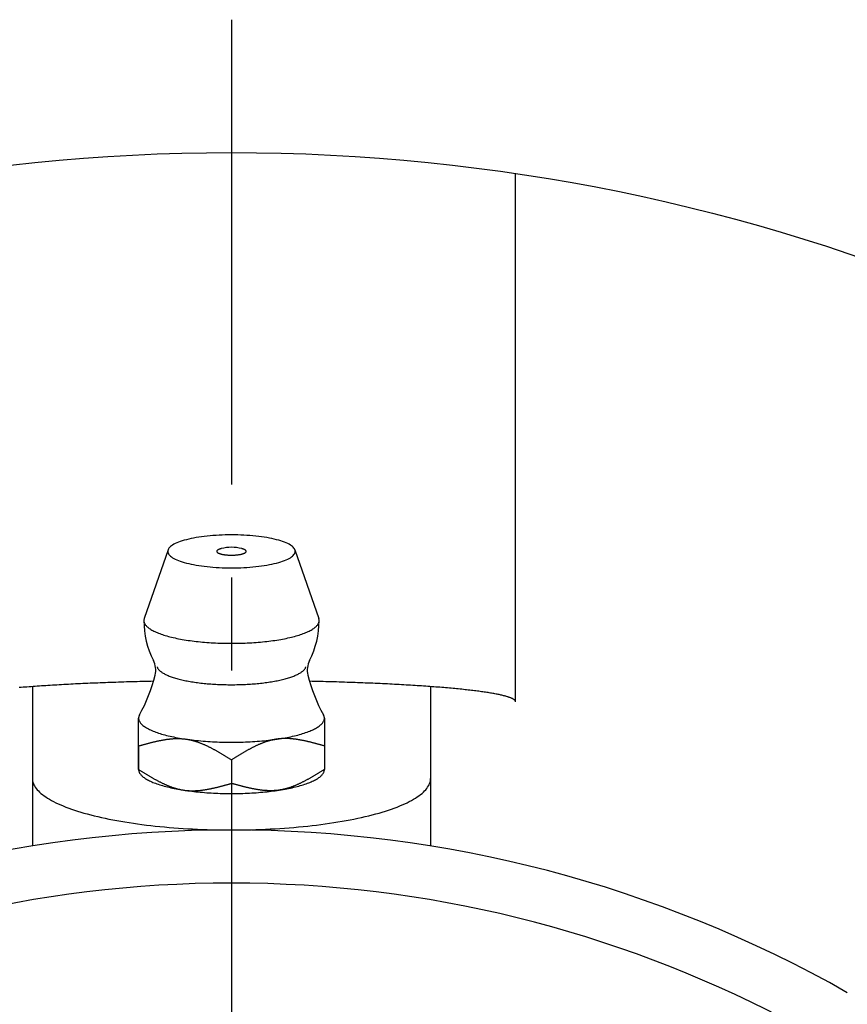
# Model space of a CAD drawing. Extents: x -78 to 174, y -78 to 174.
# Tile 4 of 7: x -8 to 23, y 40 to 77. Entities that reach past the tile are written whole.
import ezdxf

# ---------------------------------------------------------------- set-up
doc = ezdxf.new("R2010")
doc.units = 0
doc.header["$LTSCALE"] = 14
doc.linetypes.add('CENTER', pattern=[2, 1.25, -0.25, 0.25, -0.25])
doc.layers.get('0').update_dxf_attribs({"linetype": 'CONTINUOUS'})
doc.layers.add('CENTER', color=1, linetype='CENTER')

msp = doc.modelspace()

# ---------------------------------------------------------------- linework, layer by layer
for p, q in [((10.705, 51.823), (10.705, 71.705)), ((-2.39, 57.543), (-3.287, 54.956)), ((2.39, 57.543), (3.287, 54.956)), ((-7.5, 52.397), (-7.5, 46.398)), ((7.5, 52.397), (7.5, 46.398)), ((-3.5, 49.277), (-3.5, 51.21)), ((-3.5, 50.163), (-3.5, 49.278)), ((3.5, 50.163), (3.5, 49.278)), ((0, 49.64), (0, 48.755))]:
    msp.add_line(p, q)
for points in [[(-3.5, 50.163), (-3.5, 50.232), (-3.5, 50.297), (-3.5, 50.361), (-3.5, 50.421), (-3.5, 50.48), (-3.5, 50.536), (-3.5, 50.59), (-3.5, 50.642), (-3.5, 50.692), (-3.5, 50.74), (-3.5, 50.785), (-3.5, 50.829), (-3.5, 50.871), (-3.5, 50.911), (-3.5, 50.949), (-3.5, 50.985), (-3.5, 51.019), (-3.5, 51.052), (-3.5, 51.083), (-3.5, 51.111), (-3.5, 51.139), (-3.5, 51.164), (-3.5, 51.188), (-3.5, 51.209)], [(3.5, 51.209), (3.5, 51.188), (3.5, 51.164), (3.5, 51.139), (3.5, 51.111), (3.5, 51.083), (3.5, 51.052), (3.5, 51.019), (3.5, 50.985), (3.5, 50.949), (3.5, 50.911), (3.5, 50.871), (3.5, 50.829), (3.5, 50.785), (3.5, 50.74), (3.5, 50.692), (3.5, 50.642), (3.5, 50.59), (3.5, 50.536), (3.5, 50.48), (3.5, 50.421), (3.5, 50.361), (3.5, 50.297), (3.5, 50.232), (3.5, 50.163)]]:
    msp.add_lwpolyline(points)
for points in [[(2.4, 57.488, 0), (2.397, 57.518, 0), (2.388, 57.549, 0), (2.374, 57.579, 0), (2.354, 57.609, 0), (2.328, 57.639, 0), (2.297, 57.668, 0), (2.26, 57.697, 0), (2.217, 57.726, 0), (2.17, 57.754, 0), (2.117, 57.781, 0), (2.059, 57.807, 0), (1.996, 57.833, 0), (1.928, 57.858, 0), (1.855, 57.882, 0), (1.778, 57.905, 0), (1.697, 57.927, 0), (1.612, 57.948, 0), (1.523, 57.968, 0), (1.43, 57.987, 0), (1.333, 58.004, 0), (1.234, 58.021, 0), (1.131, 58.036, 0), (1.026, 58.05, 0), (0.918, 58.062, 0), (0.809, 58.073, 0), (0.697, 58.082, 0), (0.583, 58.09, 0), (0.468, 58.097, 0), (0.352, 58.102, 0), (0.235, 58.106, 0), (0.118, 58.108, 0), (0, 58.109, 0), (-0.118, 58.108, 0), (-0.235, 58.106, 0), (-0.352, 58.102, 0), (-0.468, 58.097, 0), (-0.583, 58.09, 0), (-0.697, 58.082, 0), (-0.809, 58.073, 0), (-0.918, 58.062, 0), (-1.026, 58.05, 0), (-1.131, 58.036, 0), (-1.234, 58.021, 0), (-1.333, 58.004, 0), (-1.43, 57.987, 0), (-1.523, 57.968, 0), (-1.612, 57.948, 0), (-1.697, 57.927, 0), (-1.778, 57.905, 0), (-1.855, 57.882, 0), (-1.928, 57.858, 0), (-1.996, 57.833, 0), (-2.059, 57.807, 0), (-2.117, 57.781, 0), (-2.17, 57.754, 0), (-2.217, 57.726, 0), (-2.26, 57.697, 0), (-2.297, 57.668, 0), (-2.328, 57.639, 0), (-2.354, 57.609, 0), (-2.374, 57.579, 0), (-2.388, 57.549, 0), (-2.397, 57.518, 0), (-2.4, 57.488, 0), (-2.397, 57.458, 0), (-2.388, 57.427, 0), (-2.374, 57.397, 0), (-2.354, 57.367, 0), (-2.328, 57.337, 0), (-2.297, 57.308, 0), (-2.26, 57.279, 0), (-2.217, 57.25, 0), (-2.17, 57.222, 0), (-2.117, 57.195, 0), (-2.059, 57.169, 0), (-1.996, 57.143, 0), (-1.928, 57.118, 0), (-1.855, 57.094, 0), (-1.778, 57.071, 0), (-1.697, 57.049, 0), (-1.612, 57.028, 0), (-1.523, 57.008, 0), (-1.43, 56.989, 0), (-1.333, 56.971, 0), (-1.234, 56.955, 0), (-1.131, 56.94, 0), (-1.026, 56.926, 0), (-0.918, 56.914, 0), (-0.809, 56.903, 0), (-0.697, 56.894, 0), (-0.583, 56.885, 0), (-0.468, 56.879, 0), (-0.352, 56.873, 0), (-0.235, 56.87, 0), (-0.118, 56.867, 0), (0, 56.867, 0), (0.118, 56.867, 0), (0.235, 56.87, 0), (0.352, 56.873, 0), (0.468, 56.879, 0), (0.583, 56.885, 0), (0.697, 56.894, 0), (0.809, 56.903, 0), (0.918, 56.914, 0), (1.026, 56.926, 0), (1.131, 56.94, 0), (1.234, 56.955, 0), (1.333, 56.971, 0), (1.43, 56.989, 0), (1.523, 57.008, 0), (1.612, 57.028, 0), (1.697, 57.049, 0), (1.778, 57.071, 0), (1.855, 57.094, 0), (1.928, 57.118, 0), (1.996, 57.143, 0), (2.059, 57.169, 0), (2.117, 57.195, 0), (2.17, 57.222, 0), (2.217, 57.25, 0), (2.26, 57.279, 0), (2.297, 57.308, 0), (2.328, 57.337, 0), (2.354, 57.367, 0), (2.374, 57.397, 0), (2.388, 57.427, 0), (2.397, 57.458, 0), (2.4, 57.488, 0)], [(-0.386, 57.591, 0), (-0.4, 57.587, 0), (-0.414, 57.583, 0), (-0.427, 57.579, 0), (-0.44, 57.575, 0), (-0.452, 57.571, 0), (-0.464, 57.566, 0), (-0.475, 57.562, 0), (-0.485, 57.557, 0), (-0.495, 57.553, 0), (-0.504, 57.548, 0), (-0.512, 57.543, 0), (-0.52, 57.538, 0), (-0.526, 57.533, 0), (-0.532, 57.528, 0), (-0.538, 57.523, 0), (-0.542, 57.518, 0), (-0.546, 57.513, 0), (-0.55, 57.507, 0), (-0.552, 57.502, 0), (-0.554, 57.497, 0), (-0.554, 57.491, 0), (-0.554, 57.486, 0), (-0.554, 57.481, 0), (-0.552, 57.475, 0), (-0.55, 57.47, 0), (-0.547, 57.465, 0), (-0.544, 57.46, 0), (-0.539, 57.454, 0), (-0.534, 57.449, 0), (-0.528, 57.444, 0), (-0.521, 57.439, 0), (-0.514, 57.434, 0), (-0.506, 57.429, 0), (-0.497, 57.424, 0), (-0.488, 57.42, 0), (-0.478, 57.415, 0), (-0.467, 57.41, 0), (-0.456, 57.406, 0), (-0.443, 57.402, 0), (-0.431, 57.398, 0), (-0.418, 57.394, 0), (-0.404, 57.39, 0), (-0.389, 57.386, 0), (-0.375, 57.382, 0), (-0.359, 57.379, 0), (-0.343, 57.375, 0), (-0.327, 57.372, 0), (-0.31, 57.369, 0), (-0.293, 57.366, 0), (-0.275, 57.363, 0), (-0.257, 57.361, 0), (-0.239, 57.358, 0), (-0.22, 57.356, 0), (-0.201, 57.354, 0), (-0.182, 57.352, 0), (-0.162, 57.351, 0), (-0.142, 57.349, 0), (-0.122, 57.348, 0), (-0.102, 57.347, 0), (-0.082, 57.346, 0), (-0.062, 57.345, 0), (-0.041, 57.345, 0), (-0.021, 57.344, 0), (0, 57.344, 0), (0.021, 57.344, 0), (0.041, 57.345, 0), (0.062, 57.345, 0), (0.082, 57.346, 0), (0.102, 57.347, 0), (0.122, 57.348, 0), (0.142, 57.349, 0), (0.162, 57.351, 0), (0.182, 57.352, 0), (0.201, 57.354, 0), (0.22, 57.356, 0), (0.239, 57.358, 0), (0.257, 57.361, 0), (0.275, 57.363, 0), (0.293, 57.366, 0), (0.31, 57.369, 0), (0.327, 57.372, 0), (0.343, 57.375, 0), (0.359, 57.379, 0), (0.375, 57.382, 0), (0.389, 57.386, 0), (0.404, 57.39, 0), (0.418, 57.394, 0), (0.431, 57.398, 0), (0.443, 57.402, 0), (0.456, 57.406, 0), (0.467, 57.41, 0), (0.478, 57.415, 0), (0.488, 57.42, 0), (0.497, 57.424, 0), (0.506, 57.429, 0), (0.514, 57.434, 0), (0.521, 57.439, 0), (0.528, 57.444, 0), (0.534, 57.449, 0), (0.539, 57.454, 0), (0.544, 57.46, 0), (0.547, 57.465, 0), (0.55, 57.47, 0), (0.552, 57.475, 0), (0.554, 57.481, 0), (0.554, 57.486, 0), (0.554, 57.491, 0), (0.554, 57.497, 0), (0.552, 57.502, 0), (0.55, 57.507, 0), (0.546, 57.513, 0), (0.542, 57.518, 0), (0.538, 57.523, 0), (0.532, 57.528, 0), (0.526, 57.533, 0), (0.52, 57.538, 0), (0.512, 57.543, 0), (0.504, 57.548, 0), (0.495, 57.553, 0), (0.485, 57.557, 0), (0.475, 57.562, 0), (0.464, 57.566, 0), (0.452, 57.571, 0), (0.44, 57.575, 0), (0.427, 57.579, 0), (0.414, 57.583, 0), (0.4, 57.587, 0), (0.386, 57.591, 0)], [(-3.287, 54.956, 0), (-3.293, 54.934, 0), (-3.298, 54.912, 0), (-3.3, 54.89, 0), (-3.3, 54.868, 0), (-3.297, 54.846, 0), (-3.293, 54.823, 0), (-3.286, 54.801, 0), (-3.277, 54.779, 0), (-3.266, 54.757, 0), (-3.252, 54.736, 0), (-3.237, 54.714, 0), (-3.219, 54.692, 0), (-3.199, 54.67, 0), (-3.177, 54.649, 0), (-3.153, 54.628, 0), (-3.127, 54.607, 0), (-3.098, 54.586, 0), (-3.068, 54.565, 0), (-3.035, 54.545, 0), (-3, 54.524, 0), (-2.964, 54.504, 0), (-2.925, 54.485, 0), (-2.885, 54.465, 0), (-2.842, 54.446, 0), (-2.798, 54.427, 0), (-2.751, 54.408, 0), (-2.703, 54.39, 0), (-2.653, 54.372, 0), (-2.601, 54.354, 0), (-2.548, 54.337, 0), (-2.492, 54.32, 0), (-2.435, 54.304, 0), (-2.377, 54.287, 0), (-2.317, 54.272, 0), (-2.255, 54.256, 0), (-2.192, 54.241, 0), (-2.127, 54.227, 0), (-2.061, 54.213, 0), (-1.993, 54.199, 0), (-1.924, 54.186, 0), (-1.854, 54.173, 0), (-1.783, 54.161, 0), (-1.71, 54.15, 0), (-1.636, 54.138, 0), (-1.561, 54.127, 0), (-1.486, 54.117, 0), (-1.409, 54.108, 0), (-1.331, 54.098, 0), (-1.252, 54.09, 0), (-1.172, 54.081, 0), (-1.092, 54.074, 0), (-1.011, 54.067, 0), (-0.929, 54.06, 0), (-0.846, 54.054, 0), (-0.763, 54.049, 0), (-0.68, 54.044, 0), (-0.596, 54.04, 0), (-0.512, 54.036, 0), (-0.427, 54.033, 0), (-0.342, 54.03, 0), (-0.257, 54.028, 0), (-0.171, 54.027, 0), (-0.086, 54.026, 0), (0, 54.026, 0), (0.086, 54.026, 0), (0.171, 54.027, 0), (0.257, 54.028, 0), (0.342, 54.03, 0), (0.427, 54.033, 0), (0.512, 54.036, 0), (0.596, 54.04, 0), (0.68, 54.044, 0), (0.763, 54.049, 0), (0.846, 54.054, 0), (0.929, 54.06, 0), (1.011, 54.067, 0), (1.092, 54.074, 0), (1.172, 54.081, 0), (1.252, 54.09, 0), (1.331, 54.098, 0), (1.409, 54.108, 0), (1.486, 54.117, 0), (1.561, 54.127, 0), (1.636, 54.138, 0), (1.71, 54.15, 0), (1.783, 54.161, 0), (1.854, 54.173, 0), (1.924, 54.186, 0), (1.993, 54.199, 0), (2.061, 54.213, 0), (2.127, 54.227, 0), (2.192, 54.241, 0), (2.255, 54.256, 0), (2.317, 54.272, 0), (2.377, 54.287, 0), (2.435, 54.304, 0), (2.492, 54.32, 0), (2.548, 54.337, 0), (2.601, 54.354, 0), (2.653, 54.372, 0), (2.703, 54.39, 0), (2.751, 54.408, 0), (2.798, 54.427, 0), (2.842, 54.446, 0), (2.885, 54.465, 0), (2.925, 54.485, 0), (2.964, 54.504, 0), (3, 54.524, 0), (3.035, 54.545, 0), (3.068, 54.565, 0), (3.098, 54.586, 0), (3.127, 54.607, 0), (3.153, 54.628, 0), (3.177, 54.649, 0), (3.199, 54.67, 0), (3.219, 54.692, 0), (3.237, 54.714, 0), (3.252, 54.736, 0), (3.266, 54.757, 0), (3.277, 54.779, 0), (3.286, 54.801, 0), (3.293, 54.823, 0), (3.297, 54.846, 0), (3.3, 54.868, 0), (3.3, 54.89, 0), (3.298, 54.912, 0), (3.293, 54.934, 0), (3.287, 54.956, 0)], [(-2.803, 53.147, 0), (-2.798, 53.13, 0), (-2.792, 53.113, 0), (-2.784, 53.096, 0), (-2.774, 53.079, 0), (-2.763, 53.062, 0), (-2.75, 53.046, 0), (-2.736, 53.029, 0), (-2.72, 53.013, 0), (-2.703, 52.996, 0), (-2.684, 52.98, 0), (-2.664, 52.963, 0), (-2.642, 52.947, 0), (-2.619, 52.931, 0), (-2.595, 52.915, 0), (-2.569, 52.9, 0), (-2.541, 52.884, 0), (-2.512, 52.869, 0), (-2.482, 52.854, 0), (-2.45, 52.839, 0), (-2.417, 52.824, 0), (-2.383, 52.809, 0), (-2.347, 52.795, 0), (-2.31, 52.781, 0), (-2.272, 52.767, 0), (-2.232, 52.753, 0), (-2.192, 52.74, 0), (-2.15, 52.727, 0), (-2.106, 52.714, 0), (-2.062, 52.701, 0), (-2.017, 52.689, 0), (-1.97, 52.676, 0), (-1.922, 52.665, 0), (-1.874, 52.653, 0), (-1.824, 52.642, 0), (-1.773, 52.631, 0), (-1.721, 52.62, 0), (-1.668, 52.61, 0), (-1.615, 52.6, 0), (-1.56, 52.59, 0), (-1.505, 52.581, 0), (-1.448, 52.572, 0), (-1.391, 52.563, 0), (-1.333, 52.555, 0), (-1.275, 52.547, 0), (-1.216, 52.54, 0), (-1.156, 52.532, 0), (-1.095, 52.526, 0), (-1.034, 52.519, 0), (-0.972, 52.513, 0), (-0.91, 52.507, 0), (-0.847, 52.502, 0), (-0.783, 52.497, 0), (-0.72, 52.492, 0), (-0.656, 52.488, 0), (-0.591, 52.485, 0), (-0.526, 52.481, 0), (-0.461, 52.478, 0), (-0.396, 52.476, 0), (-0.33, 52.473, 0), (-0.264, 52.471, 0), (-0.198, 52.47, 0), (-0.132, 52.469, 0), (-0.066, 52.468, 0), (0, 52.468, 0), (0.066, 52.468, 0), (0.132, 52.469, 0), (0.198, 52.47, 0), (0.264, 52.471, 0), (0.33, 52.473, 0), (0.396, 52.476, 0), (0.461, 52.478, 0), (0.526, 52.481, 0), (0.591, 52.485, 0), (0.656, 52.488, 0), (0.72, 52.492, 0), (0.783, 52.497, 0), (0.847, 52.502, 0), (0.91, 52.507, 0), (0.972, 52.513, 0), (1.034, 52.519, 0), (1.095, 52.526, 0), (1.156, 52.532, 0), (1.216, 52.54, 0), (1.275, 52.547, 0), (1.333, 52.555, 0), (1.391, 52.563, 0), (1.448, 52.572, 0), (1.505, 52.581, 0), (1.56, 52.59, 0), (1.615, 52.6, 0), (1.668, 52.61, 0), (1.721, 52.62, 0), (1.773, 52.631, 0), (1.824, 52.642, 0), (1.874, 52.653, 0), (1.922, 52.665, 0), (1.97, 52.676, 0), (2.017, 52.689, 0), (2.062, 52.701, 0), (2.106, 52.714, 0), (2.15, 52.727, 0), (2.192, 52.74, 0), (2.232, 52.753, 0), (2.272, 52.767, 0), (2.31, 52.781, 0), (2.347, 52.795, 0), (2.383, 52.809, 0), (2.417, 52.824, 0), (2.45, 52.839, 0), (2.482, 52.854, 0), (2.512, 52.869, 0), (2.541, 52.884, 0), (2.569, 52.9, 0), (2.595, 52.915, 0), (2.619, 52.931, 0), (2.642, 52.947, 0), (2.664, 52.963, 0), (2.684, 52.98, 0), (2.703, 52.996, 0), (2.72, 53.013, 0), (2.736, 53.029, 0), (2.75, 53.046, 0), (2.763, 53.062, 0), (2.774, 53.079, 0), (2.784, 53.096, 0), (2.792, 53.113, 0), (2.798, 53.13, 0), (2.803, 53.147, 0)], [(-2.937, 52.596, 0), (-3.041, 52.594, 0), (-3.144, 52.592, 0), (-3.248, 52.589, 0), (-3.35, 52.587, 0), (-3.453, 52.584, 0), (-3.555, 52.581, 0), (-3.657, 52.579, 0), (-3.758, 52.576, 0), (-3.859, 52.573, 0), (-3.96, 52.57, 0), (-4.06, 52.567, 0), (-4.16, 52.564, 0), (-4.26, 52.561, 0), (-4.358, 52.557, 0), (-4.457, 52.554, 0), (-4.555, 52.55, 0), (-4.653, 52.547, 0), (-4.75, 52.544, 0), (-4.846, 52.54, 0), (-4.943, 52.536, 0), (-5.038, 52.532, 0), (-5.133, 52.529, 0), (-5.228, 52.525, 0), (-5.322, 52.52, 0), (-5.416, 52.517, 0), (-5.509, 52.512, 0), (-5.601, 52.508, 0), (-5.693, 52.504, 0), (-5.784, 52.499, 0), (-5.875, 52.495, 0), (-5.965, 52.491, 0), (-6.054, 52.486, 0), (-6.143, 52.481, 0), (-6.232, 52.477, 0), (-6.319, 52.472, 0), (-6.406, 52.467, 0), (-6.492, 52.462, 0), (-6.578, 52.457, 0), (-6.663, 52.452, 0), (-6.747, 52.447, 0), (-6.831, 52.442, 0), (-6.914, 52.437, 0), (-6.996, 52.431, 0), (-7.077, 52.426, 0), (-7.158, 52.421, 0), (-7.238, 52.415, 0), (-7.317, 52.41, 0), (-7.396, 52.404, 0), (-7.474, 52.399, 0), (-7.551, 52.393, 0), (-7.627, 52.387, 0), (-7.703, 52.381, 0), (-7.777, 52.375, 0), (-7.851, 52.37, 0), (-7.924, 52.364, 0), (-7.996, 52.358, 0)], [(10.704, 51.823, 0), (10.704, 51.831, 0), (10.702, 51.839, 0), (10.7, 51.847, 0), (10.696, 51.856, 0), (10.691, 51.864, 0), (10.685, 51.872, 0), (10.678, 51.88, 0), (10.67, 51.888, 0), (10.66, 51.896, 0), (10.65, 51.904, 0), (10.639, 51.912, 0), (10.626, 51.92, 0), (10.612, 51.928, 0), (10.598, 51.936, 0), (10.582, 51.944, 0), (10.565, 51.952, 0), (10.547, 51.96, 0), (10.528, 51.968, 0), (10.508, 51.976, 0), (10.487, 51.984, 0), (10.465, 51.992, 0), (10.441, 52, 0), (10.417, 52.008, 0), (10.392, 52.016, 0), (10.365, 52.024, 0), (10.338, 52.032, 0), (10.309, 52.04, 0), (10.279, 52.047, 0), (10.249, 52.055, 0), (10.217, 52.063, 0), (10.184, 52.071, 0), (10.15, 52.078, 0), (10.115, 52.086, 0), (10.079, 52.094, 0), (10.043, 52.101, 0), (10.005, 52.109, 0), (9.966, 52.117, 0), (9.926, 52.124, 0), (9.885, 52.132, 0), (9.843, 52.139, 0), (9.8, 52.147, 0), (9.756, 52.154, 0), (9.711, 52.161, 0), (9.665, 52.169, 0), (9.618, 52.176, 0), (9.57, 52.183, 0), (9.521, 52.191, 0), (9.471, 52.198, 0), (9.42, 52.205, 0), (9.368, 52.212, 0), (9.315, 52.219, 0), (9.262, 52.226, 0), (9.207, 52.233, 0), (9.151, 52.24, 0), (9.095, 52.247, 0), (9.037, 52.254, 0), (8.979, 52.261, 0), (8.92, 52.267, 0), (8.859, 52.274, 0), (8.798, 52.281, 0), (8.736, 52.288, 0), (8.673, 52.294, 0), (8.609, 52.301, 0), (8.545, 52.307, 0), (8.479, 52.314, 0), (8.413, 52.32, 0), (8.346, 52.327, 0), (8.277, 52.333, 0), (8.208, 52.339, 0), (8.139, 52.345, 0), (8.068, 52.351, 0), (7.996, 52.358, 0), (7.924, 52.364, 0), (7.851, 52.37, 0), (7.777, 52.375, 0), (7.703, 52.381, 0), (7.627, 52.387, 0), (7.551, 52.393, 0), (7.474, 52.399, 0), (7.396, 52.404, 0), (7.317, 52.41, 0), (7.238, 52.415, 0), (7.158, 52.421, 0), (7.077, 52.426, 0), (6.996, 52.431, 0), (6.914, 52.437, 0), (6.831, 52.442, 0), (6.747, 52.447, 0), (6.663, 52.452, 0), (6.578, 52.457, 0), (6.492, 52.462, 0), (6.406, 52.467, 0), (6.319, 52.472, 0), (6.232, 52.477, 0), (6.143, 52.481, 0), (6.054, 52.486, 0), (5.965, 52.491, 0), (5.875, 52.495, 0), (5.784, 52.499, 0), (5.693, 52.504, 0), (5.601, 52.508, 0), (5.509, 52.512, 0), (5.416, 52.517, 0), (5.322, 52.52, 0), (5.228, 52.525, 0), (5.133, 52.529, 0), (5.038, 52.532, 0), (4.943, 52.536, 0), (4.846, 52.54, 0), (4.75, 52.544, 0), (4.653, 52.547, 0), (4.555, 52.55, 0), (4.457, 52.554, 0), (4.358, 52.557, 0), (4.26, 52.561, 0), (4.16, 52.564, 0), (4.06, 52.567, 0), (3.96, 52.57, 0), (3.859, 52.573, 0), (3.758, 52.576, 0), (3.657, 52.579, 0), (3.555, 52.581, 0), (3.453, 52.584, 0), (3.35, 52.587, 0), (3.248, 52.589, 0), (3.144, 52.592, 0), (3.041, 52.594, 0), (2.937, 52.596, 0)], [(-3.46, 51.345, 0), (-3.461, 51.344, 0), (-3.462, 51.343, 0), (-3.462, 51.342, 0), (-3.463, 51.341, 0), (-3.463, 51.34, 0), (-3.464, 51.339, 0), (-3.465, 51.338, 0), (-3.465, 51.337, 0), (-3.466, 51.336, 0), (-3.466, 51.335, 0), (-3.467, 51.334, 0), (-3.467, 51.333, 0), (-3.468, 51.332, 0), (-3.469, 51.331, 0), (-3.469, 51.33, 0), (-3.47, 51.328, 0), (-3.47, 51.327, 0), (-3.471, 51.326, 0), (-3.471, 51.325, 0), (-3.472, 51.324, 0), (-3.472, 51.323, 0), (-3.473, 51.322, 0), (-3.473, 51.321, 0), (-3.474, 51.32, 0), (-3.474, 51.319, 0), (-3.475, 51.318, 0), (-3.475, 51.317, 0), (-3.476, 51.316, 0), (-3.476, 51.315, 0), (-3.477, 51.314, 0), (-3.477, 51.313, 0), (-3.478, 51.312, 0), (-3.478, 51.31, 0), (-3.479, 51.309, 0), (-3.479, 51.308, 0), (-3.48, 51.307, 0), (-3.48, 51.306, 0), (-3.48, 51.305, 0), (-3.481, 51.304, 0), (-3.481, 51.303, 0), (-3.482, 51.302, 0), (-3.482, 51.301, 0), (-3.483, 51.3, 0), (-3.483, 51.299, 0), (-3.483, 51.298, 0), (-3.484, 51.297, 0), (-3.484, 51.296, 0), (-3.485, 51.294, 0), (-3.485, 51.294, 0), (-3.485, 51.292, 0), (-3.486, 51.291, 0), (-3.486, 51.29, 0), (-3.486, 51.289, 0), (-3.487, 51.288, 0), (-3.487, 51.287, 0), (-3.487, 51.286, 0), (-3.488, 51.285, 0), (-3.488, 51.284, 0), (-3.488, 51.283, 0), (-3.489, 51.282, 0), (-3.489, 51.281, 0), (-3.489, 51.28, 0), (-3.49, 51.279, 0), (-3.49, 51.278, 0), (-3.49, 51.276, 0), (-3.491, 51.275, 0), (-3.491, 51.274, 0), (-3.491, 51.273, 0), (-3.492, 51.272, 0), (-3.492, 51.271, 0), (-3.492, 51.27, 0), (-3.492, 51.269, 0), (-3.493, 51.268, 0), (-3.493, 51.267, 0), (-3.493, 51.266, 0), (-3.493, 51.265, 0), (-3.494, 51.264, 0), (-3.494, 51.263, 0), (-3.494, 51.262, 0), (-3.494, 51.261, 0), (-3.495, 51.26, 0), (-3.495, 51.258, 0), (-3.495, 51.257, 0), (-3.495, 51.256, 0), (-3.496, 51.255, 0), (-3.496, 51.254, 0), (-3.496, 51.253, 0), (-3.496, 51.252, 0), (-3.496, 51.251, 0), (-3.497, 51.25, 0), (-3.497, 51.249, 0), (-3.497, 51.248, 0), (-3.497, 51.247, 0), (-3.497, 51.246, 0), (-3.497, 51.245, 0), (-3.498, 51.243, 0), (-3.498, 51.242, 0), (-3.498, 51.241, 0), (-3.498, 51.24, 0), (-3.498, 51.239, 0), (-3.498, 51.238, 0), (-3.498, 51.237, 0), (-3.498, 51.236, 0), (-3.499, 51.235, 0), (-3.499, 51.234, 0), (-3.499, 51.233, 0), (-3.499, 51.232, 0), (-3.499, 51.231, 0), (-3.499, 51.23, 0), (-3.499, 51.229, 0), (-3.499, 51.227, 0), (-3.499, 51.227, 0), (-3.499, 51.225, 0), (-3.5, 51.224, 0), (-3.5, 51.223, 0), (-3.5, 51.222, 0), (-3.5, 51.221, 0), (-3.5, 51.22, 0), (-3.5, 51.219, 0), (-3.5, 51.218, 0), (-3.5, 51.217, 0), (-3.5, 51.216, 0), (-3.5, 51.215, 0), (-3.5, 51.214, 0), (-3.5, 51.213, 0), (-3.5, 51.212, 0), (-3.5, 51.211, 0), (-3.5, 51.209, 0)], [(-3.5, 51.209, 0), (-3.499, 51.186, 0), (-3.495, 51.163, 0), (-3.49, 51.139, 0), (-3.481, 51.116, 0), (-3.471, 51.093, 0), (-3.458, 51.07, 0), (-3.443, 51.047, 0), (-3.426, 51.024, 0), (-3.406, 51.001, 0), (-3.385, 50.979, 0), (-3.361, 50.956, 0), (-3.334, 50.934, 0), (-3.306, 50.912, 0), (-3.275, 50.89, 0), (-3.242, 50.868, 0), (-3.207, 50.847, 0), (-3.17, 50.826, 0), (-3.131, 50.805, 0), (-3.09, 50.784, 0), (-3.047, 50.764, 0), (-3.001, 50.743, 0), (-2.954, 50.724, 0), (-2.905, 50.704, 0), (-2.854, 50.685, 0), (-2.801, 50.666, 0), (-2.746, 50.648, 0), (-2.689, 50.63, 0), (-2.63, 50.612, 0), (-2.57, 50.594, 0), (-2.508, 50.578, 0), (-2.445, 50.561, 0), (-2.379, 50.545, 0), (-2.313, 50.529, 0), (-2.244, 50.514, 0), (-2.175, 50.5, 0), (-2.103, 50.485, 0), (-2.031, 50.472, 0), (-1.957, 50.458, 0), (-1.881, 50.446, 0), (-1.805, 50.433, 0), (-1.727, 50.422, 0), (-1.648, 50.41, 0), (-1.568, 50.4, 0), (-1.487, 50.389, 0), (-1.405, 50.38, 0), (-1.323, 50.371, 0), (-1.239, 50.362, 0), (-1.154, 50.354, 0), (-1.069, 50.347, 0), (-0.983, 50.34, 0), (-0.896, 50.334, 0), (-0.809, 50.328, 0), (-0.721, 50.323, 0), (-0.633, 50.319, 0), (-0.544, 50.315, 0), (-0.455, 50.311, 0), (-0.365, 50.309, 0), (-0.276, 50.306, 0), (-0.186, 50.305, 0), (-0.096, 50.304, 0), (-0.006, 50.304, 0), (0.084, 50.304, 0), (0.174, 50.305, 0), (0.264, 50.306, 0), (0.353, 50.308, 0), (0.443, 50.311, 0), (0.532, 50.314, 0), (0.621, 50.318, 0), (0.709, 50.322, 0), (0.797, 50.327, 0), (0.884, 50.333, 0), (0.971, 50.339, 0), (1.057, 50.346, 0), (1.143, 50.353, 0), (1.227, 50.361, 0), (1.311, 50.37, 0), (1.394, 50.379, 0), (1.476, 50.388, 0), (1.558, 50.398, 0), (1.638, 50.409, 0), (1.717, 50.42, 0), (1.794, 50.432, 0), (1.871, 50.444, 0), (1.947, 50.457, 0), (2.021, 50.47, 0), (2.094, 50.483, 0), (2.165, 50.498, 0), (2.235, 50.512, 0), (2.304, 50.527, 0), (2.371, 50.543, 0), (2.436, 50.559, 0), (2.5, 50.575, 0), (2.562, 50.592, 0), (2.622, 50.609, 0), (2.681, 50.627, 0), (2.738, 50.645, 0), (2.793, 50.664, 0), (2.847, 50.682, 0), (2.898, 50.702, 0), (2.948, 50.721, 0), (2.995, 50.741, 0), (3.041, 50.761, 0), (3.084, 50.781, 0), (3.126, 50.802, 0), (3.165, 50.823, 0), (3.203, 50.844, 0), (3.238, 50.865, 0), (3.271, 50.887, 0), (3.302, 50.909, 0), (3.331, 50.931, 0), (3.357, 50.953, 0), (3.382, 50.976, 0), (3.404, 50.998, 0), (3.423, 51.021, 0), (3.441, 51.044, 0), (3.456, 51.067, 0), (3.469, 51.09, 0), (3.48, 51.113, 0), (3.489, 51.136, 0), (3.495, 51.16, 0), (3.498, 51.183, 0), (3.5, 51.206, 0), (3.499, 51.229, 0), (3.496, 51.253, 0), (3.491, 51.276, 0), (3.483, 51.299, 0), (3.473, 51.322, 0), (3.46, 51.345, 0)], [(3.5, 51.209, 0), (3.5, 51.211, 0), (3.5, 51.212, 0), (3.5, 51.213, 0), (3.5, 51.214, 0), (3.5, 51.215, 0), (3.5, 51.216, 0), (3.5, 51.217, 0), (3.5, 51.218, 0), (3.5, 51.219, 0), (3.5, 51.22, 0), (3.5, 51.221, 0), (3.5, 51.222, 0), (3.5, 51.223, 0), (3.5, 51.224, 0), (3.499, 51.225, 0), (3.499, 51.227, 0), (3.499, 51.227, 0), (3.499, 51.229, 0), (3.499, 51.23, 0), (3.499, 51.231, 0), (3.499, 51.232, 0), (3.499, 51.233, 0), (3.499, 51.234, 0), (3.499, 51.235, 0), (3.498, 51.236, 0), (3.498, 51.237, 0), (3.498, 51.238, 0), (3.498, 51.239, 0), (3.498, 51.24, 0), (3.498, 51.241, 0), (3.498, 51.242, 0), (3.498, 51.243, 0), (3.497, 51.245, 0), (3.497, 51.246, 0), (3.497, 51.247, 0), (3.497, 51.248, 0), (3.497, 51.249, 0), (3.497, 51.25, 0), (3.496, 51.251, 0), (3.496, 51.252, 0), (3.496, 51.253, 0), (3.496, 51.254, 0), (3.496, 51.255, 0), (3.495, 51.256, 0), (3.495, 51.257, 0), (3.495, 51.258, 0), (3.495, 51.26, 0), (3.494, 51.261, 0), (3.494, 51.262, 0), (3.494, 51.263, 0), (3.494, 51.264, 0), (3.493, 51.265, 0), (3.493, 51.266, 0), (3.493, 51.267, 0), (3.493, 51.268, 0), (3.492, 51.269, 0), (3.492, 51.27, 0), (3.492, 51.271, 0), (3.492, 51.272, 0), (3.491, 51.273, 0), (3.491, 51.274, 0), (3.491, 51.275, 0), (3.49, 51.276, 0), (3.49, 51.278, 0), (3.49, 51.279, 0), (3.489, 51.28, 0), (3.489, 51.281, 0), (3.489, 51.282, 0), (3.488, 51.283, 0), (3.488, 51.284, 0), (3.488, 51.285, 0), (3.487, 51.286, 0), (3.487, 51.287, 0), (3.487, 51.288, 0), (3.486, 51.289, 0), (3.486, 51.29, 0), (3.486, 51.291, 0), (3.485, 51.292, 0), (3.485, 51.294, 0), (3.485, 51.294, 0), (3.484, 51.296, 0), (3.484, 51.297, 0), (3.483, 51.298, 0), (3.483, 51.299, 0), (3.483, 51.3, 0), (3.482, 51.301, 0), (3.482, 51.302, 0), (3.481, 51.303, 0), (3.481, 51.304, 0), (3.48, 51.305, 0), (3.48, 51.306, 0), (3.48, 51.307, 0), (3.479, 51.308, 0), (3.479, 51.309, 0), (3.478, 51.31, 0), (3.478, 51.312, 0), (3.477, 51.313, 0), (3.477, 51.314, 0), (3.476, 51.315, 0), (3.476, 51.316, 0), (3.475, 51.317, 0), (3.475, 51.318, 0), (3.474, 51.319, 0), (3.474, 51.32, 0), (3.473, 51.321, 0), (3.473, 51.322, 0), (3.472, 51.323, 0), (3.472, 51.324, 0), (3.471, 51.325, 0), (3.471, 51.326, 0), (3.47, 51.327, 0), (3.47, 51.328, 0), (3.469, 51.33, 0), (3.469, 51.331, 0), (3.468, 51.332, 0), (3.467, 51.333, 0), (3.467, 51.334, 0), (3.466, 51.335, 0), (3.466, 51.336, 0), (3.465, 51.337, 0), (3.465, 51.338, 0), (3.464, 51.339, 0), (3.463, 51.34, 0), (3.463, 51.341, 0), (3.462, 51.342, 0), (3.462, 51.343, 0), (3.461, 51.344, 0), (3.46, 51.345, 0)], [(-3.5, 50.163, 0), (-3.477, 50.17, 0), (-3.453, 50.176, 0), (-3.43, 50.183, 0), (-3.407, 50.19, 0), (-3.383, 50.196, 0), (-3.36, 50.203, 0), (-3.337, 50.209, 0), (-3.313, 50.215, 0), (-3.29, 50.222, 0), (-3.266, 50.228, 0), (-3.243, 50.234, 0), (-3.22, 50.241, 0), (-3.196, 50.247, 0), (-3.173, 50.253, 0), (-3.15, 50.26, 0), (-3.127, 50.266, 0), (-3.103, 50.272, 0), (-3.08, 50.278, 0), (-3.057, 50.284, 0), (-3.033, 50.29, 0), (-3.01, 50.295, 0), (-2.987, 50.301, 0), (-2.964, 50.307, 0), (-2.94, 50.313, 0), (-2.917, 50.318, 0), (-2.894, 50.324, 0), (-2.871, 50.329, 0), (-2.847, 50.334, 0), (-2.824, 50.34, 0), (-2.801, 50.345, 0), (-2.778, 50.35, 0), (-2.755, 50.355, 0), (-2.732, 50.36, 0), (-2.709, 50.364, 0), (-2.685, 50.369, 0), (-2.662, 50.373, 0), (-2.639, 50.378, 0), (-2.616, 50.382, 0), (-2.593, 50.386, 0), (-2.57, 50.39, 0), (-2.547, 50.394, 0), (-2.524, 50.398, 0), (-2.501, 50.402, 0), (-2.478, 50.405, 0), (-2.455, 50.409, 0), (-2.433, 50.412, 0), (-2.41, 50.415, 0), (-2.387, 50.418, 0), (-2.364, 50.421, 0), (-2.341, 50.423, 0), (-2.318, 50.426, 0), (-2.296, 50.428, 0), (-2.273, 50.43, 0), (-2.25, 50.432, 0), (-2.227, 50.434, 0), (-2.205, 50.435, 0), (-2.182, 50.437, 0), (-2.159, 50.438, 0), (-2.137, 50.439, 0), (-2.114, 50.44, 0), (-2.092, 50.441, 0), (-2.069, 50.441, 0), (-2.047, 50.441, 0), (-2.024, 50.441, 0), (-2.002, 50.441, 0), (-1.979, 50.441, 0), (-1.957, 50.441, 0), (-1.934, 50.44, 0), (-1.912, 50.439, 0), (-1.89, 50.438, 0), (-1.868, 50.436, 0), (-1.845, 50.435, 0), (-1.823, 50.433, 0), (-1.801, 50.431, 0), (-1.779, 50.428, 0), (-1.757, 50.426, 0), (-1.735, 50.423, 0), (-1.713, 50.42, 0), (-1.691, 50.417, 0), (-1.669, 50.413, 0), (-1.647, 50.409, 0), (-1.625, 50.405, 0), (-1.603, 50.401, 0), (-1.581, 50.397, 0), (-1.559, 50.392, 0), (-1.537, 50.387, 0), (-1.516, 50.382, 0), (-1.494, 50.377, 0), (-1.472, 50.371, 0), (-1.45, 50.365, 0), (-1.429, 50.359, 0), (-1.407, 50.353, 0), (-1.386, 50.347, 0), (-1.364, 50.34, 0), (-1.342, 50.334, 0), (-1.321, 50.327, 0), (-1.299, 50.32, 0), (-1.278, 50.312, 0), (-1.257, 50.305, 0), (-1.235, 50.297, 0), (-1.214, 50.29, 0), (-1.192, 50.282, 0), (-1.171, 50.273, 0), (-1.15, 50.265, 0), (-1.128, 50.257, 0), (-1.107, 50.248, 0), (-1.086, 50.239, 0), (-1.065, 50.23, 0), (-1.043, 50.221, 0), (-1.022, 50.212, 0), (-1.001, 50.203, 0), (-0.98, 50.193, 0), (-0.959, 50.184, 0), (-0.938, 50.174, 0), (-0.917, 50.164, 0), (-0.895, 50.154, 0), (-0.874, 50.144, 0), (-0.853, 50.133, 0), (-0.832, 50.123, 0), (-0.811, 50.112, 0), (-0.79, 50.102, 0), (-0.769, 50.091, 0), (-0.748, 50.08, 0), (-0.727, 50.069, 0), (-0.706, 50.058, 0), (-0.686, 50.047, 0), (-0.665, 50.035, 0), (-0.644, 50.024, 0), (-0.623, 50.013, 0), (-0.602, 50.001, 0), (-0.581, 49.989, 0), (-0.56, 49.978, 0), (-0.539, 49.966, 0), (-0.519, 49.954, 0), (-0.498, 49.942, 0), (-0.477, 49.93, 0), (-0.456, 49.918, 0), (-0.435, 49.906, 0), (-0.415, 49.893, 0), (-0.394, 49.881, 0), (-0.373, 49.869, 0), (-0.352, 49.856, 0), (-0.331, 49.844, 0), (-0.311, 49.831, 0), (-0.29, 49.819, 0), (-0.269, 49.806, 0), (-0.249, 49.794, 0), (-0.228, 49.781, 0), (-0.207, 49.768, 0), (-0.186, 49.756, 0), (-0.166, 49.743, 0), (-0.145, 49.73, 0), (-0.124, 49.717, 0), (-0.104, 49.705, 0), (-0.083, 49.692, 0), (-0.062, 49.679, 0), (-0.041, 49.666, 0), (-0.021, 49.653, 0), (0, 49.64, 0)], [(3.5, 50.163, 0), (3.477, 50.17, 0), (3.453, 50.176, 0), (3.43, 50.183, 0), (3.407, 50.19, 0), (3.383, 50.196, 0), (3.36, 50.203, 0), (3.337, 50.209, 0), (3.313, 50.215, 0), (3.29, 50.222, 0), (3.266, 50.228, 0), (3.243, 50.234, 0), (3.22, 50.241, 0), (3.196, 50.247, 0), (3.173, 50.253, 0), (3.15, 50.26, 0), (3.127, 50.266, 0), (3.103, 50.272, 0), (3.08, 50.278, 0), (3.057, 50.284, 0), (3.033, 50.29, 0), (3.01, 50.295, 0), (2.987, 50.301, 0), (2.964, 50.307, 0), (2.94, 50.313, 0), (2.917, 50.318, 0), (2.894, 50.324, 0), (2.871, 50.329, 0), (2.847, 50.334, 0), (2.824, 50.34, 0), (2.801, 50.345, 0), (2.778, 50.35, 0), (2.755, 50.355, 0), (2.732, 50.36, 0), (2.709, 50.364, 0), (2.685, 50.369, 0), (2.662, 50.373, 0), (2.639, 50.378, 0), (2.616, 50.382, 0), (2.593, 50.386, 0), (2.57, 50.39, 0), (2.547, 50.394, 0), (2.524, 50.398, 0), (2.501, 50.402, 0), (2.478, 50.405, 0), (2.455, 50.409, 0), (2.433, 50.412, 0), (2.41, 50.415, 0), (2.387, 50.418, 0), (2.364, 50.421, 0), (2.341, 50.423, 0), (2.318, 50.426, 0), (2.296, 50.428, 0), (2.273, 50.43, 0), (2.25, 50.432, 0), (2.227, 50.434, 0), (2.205, 50.435, 0), (2.182, 50.437, 0), (2.159, 50.438, 0), (2.137, 50.439, 0), (2.114, 50.44, 0), (2.092, 50.441, 0), (2.069, 50.441, 0), (2.047, 50.441, 0), (2.024, 50.441, 0), (2.002, 50.441, 0), (1.979, 50.441, 0), (1.957, 50.441, 0), (1.934, 50.44, 0), (1.912, 50.439, 0), (1.89, 50.438, 0), (1.868, 50.436, 0), (1.845, 50.435, 0), (1.823, 50.433, 0), (1.801, 50.431, 0), (1.779, 50.428, 0), (1.757, 50.426, 0), (1.735, 50.423, 0), (1.713, 50.42, 0), (1.691, 50.417, 0), (1.669, 50.413, 0), (1.647, 50.409, 0), (1.625, 50.405, 0), (1.603, 50.401, 0), (1.581, 50.397, 0), (1.559, 50.392, 0), (1.537, 50.387, 0), (1.516, 50.382, 0), (1.494, 50.377, 0), (1.472, 50.371, 0), (1.45, 50.365, 0), (1.429, 50.359, 0), (1.407, 50.353, 0), (1.386, 50.347, 0), (1.364, 50.34, 0), (1.342, 50.334, 0), (1.321, 50.327, 0), (1.299, 50.32, 0), (1.278, 50.312, 0), (1.257, 50.305, 0), (1.235, 50.297, 0), (1.214, 50.29, 0), (1.192, 50.282, 0), (1.171, 50.273, 0), (1.15, 50.265, 0), (1.128, 50.257, 0), (1.107, 50.248, 0), (1.086, 50.239, 0), (1.065, 50.23, 0), (1.043, 50.221, 0), (1.022, 50.212, 0), (1.001, 50.203, 0), (0.98, 50.193, 0), (0.959, 50.184, 0), (0.938, 50.174, 0), (0.917, 50.164, 0), (0.895, 50.154, 0), (0.874, 50.144, 0), (0.853, 50.133, 0), (0.832, 50.123, 0), (0.811, 50.112, 0), (0.79, 50.102, 0), (0.769, 50.091, 0), (0.748, 50.08, 0), (0.727, 50.069, 0), (0.706, 50.058, 0), (0.686, 50.047, 0), (0.665, 50.035, 0), (0.644, 50.024, 0), (0.623, 50.013, 0), (0.602, 50.001, 0), (0.581, 49.989, 0), (0.56, 49.978, 0), (0.539, 49.966, 0), (0.519, 49.954, 0), (0.498, 49.942, 0), (0.477, 49.93, 0), (0.456, 49.918, 0), (0.435, 49.906, 0), (0.415, 49.893, 0), (0.394, 49.881, 0), (0.373, 49.869, 0), (0.352, 49.856, 0), (0.331, 49.844, 0), (0.311, 49.831, 0), (0.29, 49.819, 0), (0.269, 49.806, 0), (0.249, 49.794, 0), (0.228, 49.781, 0), (0.207, 49.768, 0), (0.186, 49.756, 0), (0.166, 49.743, 0), (0.145, 49.73, 0), (0.124, 49.717, 0), (0.104, 49.705, 0), (0.083, 49.692, 0), (0.062, 49.679, 0), (0.041, 49.666, 0), (0.021, 49.653, 0), (0, 49.64, 0)], [(-7.5, 48.941, 0), (-7.498, 48.894, 0), (-7.491, 48.846, 0), (-7.48, 48.798, 0), (-7.464, 48.751, 0), (-7.444, 48.703, 0), (-7.419, 48.656, 0), (-7.39, 48.609, 0), (-7.356, 48.562, 0), (-7.318, 48.516, 0), (-7.275, 48.469, 0), (-7.228, 48.423, 0), (-7.177, 48.378, 0), (-7.121, 48.332, 0), (-7.062, 48.287, 0), (-6.997, 48.242, 0), (-6.929, 48.198, 0), (-6.857, 48.154, 0), (-6.78, 48.111, 0), (-6.699, 48.068, 0), (-6.614, 48.026, 0), (-6.526, 47.984, 0), (-6.433, 47.943, 0), (-6.336, 47.903, 0), (-6.236, 47.863, 0), (-6.132, 47.823, 0), (-6.024, 47.785, 0), (-5.913, 47.747, 0), (-5.798, 47.71, 0), (-5.679, 47.673, 0), (-5.557, 47.638, 0), (-5.432, 47.603, 0), (-5.303, 47.569, 0), (-5.172, 47.535, 0), (-5.037, 47.503, 0), (-4.899, 47.471, 0), (-4.758, 47.441, 0), (-4.614, 47.411, 0), (-4.468, 47.382, 0), (-4.319, 47.354, 0), (-4.167, 47.327, 0), (-4.012, 47.301, 0), (-3.856, 47.276, 0), (-3.697, 47.252, 0), (-3.535, 47.229, 0), (-3.372, 47.207, 0), (-3.207, 47.186, 0), (-3.039, 47.166, 0), (-2.87, 47.148, 0), (-2.699, 47.13, 0), (-2.527, 47.114, 0), (-2.353, 47.098, 0), (-2.177, 47.084, 0), (-2, 47.07, 0), (-1.822, 47.058, 0), (-1.643, 47.047, 0), (-1.463, 47.037, 0), (-1.282, 47.029, 0), (-1.1, 47.021, 0), (-0.918, 47.015, 0), (-0.735, 47.009, 0), (-0.552, 47.005, 0), (-0.368, 47.002, 0), (-0.184, 47.001, 0), (0, 47, 0), (0.184, 47.001, 0), (0.368, 47.002, 0), (0.552, 47.005, 0), (0.735, 47.009, 0), (0.918, 47.015, 0), (1.1, 47.021, 0), (1.282, 47.029, 0), (1.463, 47.037, 0), (1.643, 47.047, 0), (1.822, 47.058, 0), (2, 47.07, 0), (2.177, 47.084, 0), (2.353, 47.098, 0), (2.527, 47.114, 0), (2.699, 47.13, 0), (2.87, 47.148, 0), (3.039, 47.166, 0), (3.207, 47.186, 0), (3.372, 47.207, 0), (3.535, 47.229, 0), (3.697, 47.252, 0), (3.856, 47.276, 0), (4.012, 47.301, 0), (4.167, 47.327, 0), (4.319, 47.354, 0), (4.468, 47.382, 0), (4.614, 47.411, 0), (4.758, 47.441, 0), (4.899, 47.471, 0), (5.037, 47.503, 0), (5.172, 47.535, 0), (5.303, 47.569, 0), (5.432, 47.603, 0), (5.557, 47.638, 0), (5.679, 47.673, 0), (5.798, 47.71, 0), (5.913, 47.747, 0), (6.024, 47.785, 0), (6.132, 47.823, 0), (6.236, 47.863, 0), (6.336, 47.903, 0), (6.433, 47.943, 0), (6.526, 47.984, 0), (6.614, 48.026, 0), (6.699, 48.068, 0), (6.78, 48.111, 0), (6.857, 48.154, 0), (6.929, 48.198, 0), (6.997, 48.242, 0), (7.062, 48.287, 0), (7.121, 48.332, 0), (7.177, 48.378, 0), (7.228, 48.423, 0), (7.275, 48.469, 0), (7.318, 48.516, 0), (7.356, 48.562, 0), (7.39, 48.609, 0), (7.419, 48.656, 0), (7.444, 48.703, 0), (7.464, 48.751, 0), (7.48, 48.798, 0), (7.491, 48.846, 0), (7.498, 48.894, 0), (7.5, 48.941, 0)], [(-3.5, 49.277, 0), (-3.499, 49.255, 0), (-3.496, 49.233, 0), (-3.49, 49.211, 0), (-3.483, 49.188, 0), (-3.474, 49.166, 0), (-3.462, 49.144, 0), (-3.448, 49.123, 0), (-3.433, 49.101, 0), (-3.415, 49.079, 0), (-3.395, 49.057, 0), (-3.373, 49.036, 0), (-3.349, 49.014, 0), (-3.323, 48.993, 0), (-3.295, 48.972, 0), (-3.265, 48.951, 0), (-3.233, 48.931, 0), (-3.199, 48.91, 0), (-3.164, 48.89, 0), (-3.126, 48.87, 0), (-3.086, 48.85, 0), (-3.045, 48.831, 0), (-3.002, 48.812, 0), (-2.957, 48.793, 0), (-2.91, 48.774, 0), (-2.861, 48.756, 0), (-2.811, 48.738, 0), (-2.759, 48.72, 0), (-2.705, 48.703, 0), (-2.65, 48.686, 0), (-2.593, 48.669, 0), (-2.534, 48.653, 0), (-2.474, 48.637, 0), (-2.413, 48.621, 0), (-2.35, 48.606, 0), (-2.286, 48.592, 0), (-2.22, 48.577, 0), (-2.153, 48.563, 0), (-2.084, 48.55, 0), (-2.015, 48.537, 0), (-1.944, 48.524, 0), (-1.872, 48.512, 0), (-1.799, 48.501, 0), (-1.725, 48.489, 0), (-1.649, 48.479, 0), (-1.573, 48.468, 0), (-1.496, 48.459, 0), (-1.418, 48.449, 0), (-1.339, 48.441, 0), (-1.259, 48.432, 0), (-1.179, 48.425, 0), (-1.097, 48.417, 0), (-1.015, 48.411, 0), (-0.933, 48.404, 0), (-0.85, 48.399, 0), (-0.766, 48.394, 0), (-0.682, 48.389, 0), (-0.598, 48.385, 0), (-0.513, 48.382, 0), (-0.428, 48.379, 0), (-0.343, 48.376, 0), (-0.257, 48.374, 0), (-0.171, 48.373, 0), (-0.085, 48.372, 0), (0, 48.372, 0), (0.086, 48.372, 0), (0.172, 48.373, 0), (0.258, 48.374, 0), (0.343, 48.376, 0), (0.429, 48.379, 0), (0.514, 48.382, 0), (0.599, 48.385, 0), (0.683, 48.389, 0), (0.767, 48.394, 0), (0.851, 48.399, 0), (0.934, 48.404, 0), (1.016, 48.411, 0), (1.098, 48.417, 0), (1.179, 48.425, 0), (1.26, 48.432, 0), (1.34, 48.441, 0), (1.419, 48.45, 0), (1.497, 48.459, 0), (1.574, 48.468, 0), (1.65, 48.479, 0), (1.725, 48.489, 0), (1.8, 48.501, 0), (1.873, 48.512, 0), (1.945, 48.524, 0), (2.016, 48.537, 0), (2.085, 48.55, 0), (2.154, 48.563, 0), (2.221, 48.577, 0), (2.286, 48.592, 0), (2.351, 48.606, 0), (2.414, 48.621, 0), (2.475, 48.637, 0), (2.535, 48.653, 0), (2.593, 48.669, 0), (2.65, 48.686, 0), (2.706, 48.703, 0), (2.759, 48.72, 0), (2.811, 48.738, 0), (2.862, 48.756, 0), (2.91, 48.774, 0), (2.957, 48.793, 0), (3.002, 48.812, 0), (3.045, 48.831, 0), (3.087, 48.851, 0), (3.126, 48.87, 0), (3.164, 48.89, 0), (3.2, 48.91, 0), (3.234, 48.931, 0), (3.266, 48.952, 0), (3.295, 48.972, 0), (3.323, 48.993, 0), (3.349, 49.015, 0), (3.373, 49.036, 0), (3.395, 49.057, 0), (3.415, 49.079, 0), (3.433, 49.101, 0), (3.448, 49.123, 0), (3.462, 49.145, 0), (3.474, 49.167, 0), (3.483, 49.189, 0), (3.491, 49.211, 0), (3.496, 49.233, 0), (3.499, 49.255, 0), (3.5, 49.278, 0)], [(-3.5, 49.278, 0), (-3.479, 49.265, 0), (-3.459, 49.252, 0), (-3.438, 49.239, 0), (-3.417, 49.226, 0), (-3.396, 49.213, 0), (-3.376, 49.201, 0), (-3.355, 49.188, 0), (-3.334, 49.175, 0), (-3.314, 49.162, 0), (-3.293, 49.15, 0), (-3.272, 49.137, 0), (-3.251, 49.124, 0), (-3.231, 49.112, 0), (-3.21, 49.099, 0), (-3.189, 49.087, 0), (-3.169, 49.074, 0), (-3.148, 49.062, 0), (-3.127, 49.049, 0), (-3.106, 49.037, 0), (-3.085, 49.025, 0), (-3.065, 49.012, 0), (-3.044, 49, 0), (-3.023, 48.988, 0), (-3.002, 48.976, 0), (-2.981, 48.964, 0), (-2.961, 48.952, 0), (-2.94, 48.94, 0), (-2.919, 48.929, 0), (-2.898, 48.917, 0), (-2.877, 48.906, 0), (-2.856, 48.894, 0), (-2.835, 48.883, 0), (-2.814, 48.871, 0), (-2.794, 48.86, 0), (-2.773, 48.849, 0), (-2.752, 48.838, 0), (-2.731, 48.827, 0), (-2.71, 48.816, 0), (-2.689, 48.806, 0), (-2.668, 48.795, 0), (-2.647, 48.785, 0), (-2.626, 48.775, 0), (-2.605, 48.764, 0), (-2.583, 48.754, 0), (-2.562, 48.744, 0), (-2.541, 48.734, 0), (-2.52, 48.725, 0), (-2.499, 48.715, 0), (-2.478, 48.706, 0), (-2.457, 48.697, 0), (-2.435, 48.688, 0), (-2.414, 48.679, 0), (-2.393, 48.67, 0), (-2.372, 48.661, 0), (-2.35, 48.653, 0), (-2.329, 48.645, 0), (-2.308, 48.636, 0), (-2.286, 48.628, 0), (-2.265, 48.621, 0), (-2.243, 48.613, 0), (-2.222, 48.605, 0), (-2.201, 48.598, 0), (-2.179, 48.591, 0), (-2.158, 48.584, 0), (-2.136, 48.578, 0), (-2.114, 48.571, 0), (-2.093, 48.565, 0), (-2.071, 48.559, 0), (-2.05, 48.553, 0), (-2.028, 48.547, 0), (-2.006, 48.541, 0), (-1.984, 48.536, 0), (-1.963, 48.531, 0), (-1.941, 48.526, 0), (-1.919, 48.521, 0), (-1.897, 48.517, 0), (-1.875, 48.513, 0), (-1.853, 48.509, 0), (-1.831, 48.505, 0), (-1.809, 48.501, 0), (-1.787, 48.498, 0), (-1.765, 48.495, 0), (-1.743, 48.492, 0), (-1.721, 48.49, 0), (-1.699, 48.487, 0), (-1.677, 48.485, 0), (-1.655, 48.483, 0), (-1.632, 48.482, 0), (-1.61, 48.48, 0), (-1.588, 48.479, 0), (-1.566, 48.478, 0), (-1.543, 48.477, 0), (-1.521, 48.477, 0), (-1.498, 48.477, 0), (-1.476, 48.476, 0), (-1.453, 48.477, 0), (-1.431, 48.477, 0), (-1.408, 48.477, 0), (-1.386, 48.478, 0), (-1.363, 48.479, 0), (-1.341, 48.48, 0), (-1.318, 48.481, 0), (-1.295, 48.483, 0), (-1.273, 48.484, 0), (-1.25, 48.486, 0), (-1.227, 48.488, 0), (-1.204, 48.49, 0), (-1.182, 48.492, 0), (-1.159, 48.495, 0), (-1.136, 48.497, 0), (-1.113, 48.5, 0), (-1.09, 48.503, 0), (-1.067, 48.506, 0), (-1.045, 48.509, 0), (-1.022, 48.513, 0), (-0.999, 48.516, 0), (-0.976, 48.52, 0), (-0.953, 48.524, 0), (-0.93, 48.528, 0), (-0.907, 48.532, 0), (-0.884, 48.536, 0), (-0.861, 48.54, 0), (-0.838, 48.544, 0), (-0.815, 48.549, 0), (-0.791, 48.554, 0), (-0.768, 48.558, 0), (-0.745, 48.563, 0), (-0.722, 48.568, 0), (-0.699, 48.573, 0), (-0.676, 48.578, 0), (-0.653, 48.584, 0), (-0.629, 48.589, 0), (-0.606, 48.594, 0), (-0.583, 48.6, 0), (-0.56, 48.605, 0), (-0.536, 48.611, 0), (-0.513, 48.617, 0), (-0.49, 48.623, 0), (-0.467, 48.628, 0), (-0.443, 48.634, 0), (-0.42, 48.64, 0), (-0.397, 48.646, 0), (-0.373, 48.652, 0), (-0.35, 48.658, 0), (-0.327, 48.665, 0), (-0.304, 48.671, 0), (-0.28, 48.677, 0), (-0.257, 48.684, 0), (-0.234, 48.69, 0), (-0.21, 48.696, 0), (-0.187, 48.703, 0), (-0.164, 48.709, 0), (-0.14, 48.715, 0), (-0.117, 48.722, 0), (-0.093, 48.728, 0), (-0.07, 48.735, 0), (-0.047, 48.742, 0), (-0.023, 48.748, 0), (0, 48.755, 0)], [(3.5, 49.278, 0), (3.479, 49.265, 0), (3.459, 49.252, 0), (3.438, 49.239, 0), (3.417, 49.226, 0), (3.396, 49.213, 0), (3.376, 49.201, 0), (3.355, 49.188, 0), (3.334, 49.175, 0), (3.314, 49.162, 0), (3.293, 49.15, 0), (3.272, 49.137, 0), (3.251, 49.124, 0), (3.231, 49.112, 0), (3.21, 49.099, 0), (3.189, 49.087, 0), (3.169, 49.074, 0), (3.148, 49.062, 0), (3.127, 49.049, 0), (3.106, 49.037, 0), (3.085, 49.025, 0), (3.065, 49.012, 0), (3.044, 49, 0), (3.023, 48.988, 0), (3.002, 48.976, 0), (2.981, 48.964, 0), (2.961, 48.952, 0), (2.94, 48.94, 0), (2.919, 48.929, 0), (2.898, 48.917, 0), (2.877, 48.906, 0), (2.856, 48.894, 0), (2.835, 48.883, 0), (2.814, 48.871, 0), (2.794, 48.86, 0), (2.773, 48.849, 0), (2.752, 48.838, 0), (2.731, 48.827, 0), (2.71, 48.816, 0), (2.689, 48.806, 0), (2.668, 48.795, 0), (2.647, 48.785, 0), (2.626, 48.775, 0), (2.605, 48.764, 0), (2.583, 48.754, 0), (2.562, 48.744, 0), (2.541, 48.734, 0), (2.52, 48.725, 0), (2.499, 48.715, 0), (2.478, 48.706, 0), (2.457, 48.697, 0), (2.435, 48.688, 0), (2.414, 48.679, 0), (2.393, 48.67, 0), (2.372, 48.661, 0), (2.35, 48.653, 0), (2.329, 48.645, 0), (2.308, 48.636, 0), (2.286, 48.628, 0), (2.265, 48.621, 0), (2.243, 48.613, 0), (2.222, 48.605, 0), (2.201, 48.598, 0), (2.179, 48.591, 0), (2.158, 48.584, 0), (2.136, 48.578, 0), (2.114, 48.571, 0), (2.093, 48.565, 0), (2.071, 48.559, 0), (2.05, 48.553, 0), (2.028, 48.547, 0), (2.006, 48.541, 0), (1.984, 48.536, 0), (1.963, 48.531, 0), (1.941, 48.526, 0), (1.919, 48.521, 0), (1.897, 48.517, 0), (1.875, 48.513, 0), (1.853, 48.509, 0), (1.831, 48.505, 0), (1.809, 48.501, 0), (1.787, 48.498, 0), (1.765, 48.495, 0), (1.743, 48.492, 0), (1.721, 48.49, 0), (1.699, 48.487, 0), (1.677, 48.485, 0), (1.655, 48.483, 0), (1.632, 48.482, 0), (1.61, 48.48, 0), (1.588, 48.479, 0), (1.566, 48.478, 0), (1.543, 48.477, 0), (1.521, 48.477, 0), (1.498, 48.477, 0), (1.476, 48.476, 0), (1.453, 48.477, 0), (1.431, 48.477, 0), (1.408, 48.477, 0), (1.386, 48.478, 0), (1.363, 48.479, 0), (1.341, 48.48, 0), (1.318, 48.481, 0), (1.295, 48.483, 0), (1.273, 48.484, 0), (1.25, 48.486, 0), (1.227, 48.488, 0), (1.204, 48.49, 0), (1.182, 48.492, 0), (1.159, 48.495, 0), (1.136, 48.497, 0), (1.113, 48.5, 0), (1.09, 48.503, 0), (1.067, 48.506, 0), (1.045, 48.509, 0), (1.022, 48.513, 0), (0.999, 48.516, 0), (0.976, 48.52, 0), (0.953, 48.524, 0), (0.93, 48.528, 0), (0.907, 48.532, 0), (0.884, 48.536, 0), (0.861, 48.54, 0), (0.838, 48.544, 0), (0.815, 48.549, 0), (0.791, 48.554, 0), (0.768, 48.558, 0), (0.745, 48.563, 0), (0.722, 48.568, 0), (0.699, 48.573, 0), (0.676, 48.578, 0), (0.653, 48.584, 0), (0.629, 48.589, 0), (0.606, 48.594, 0), (0.583, 48.6, 0), (0.56, 48.605, 0), (0.536, 48.611, 0), (0.513, 48.617, 0), (0.49, 48.623, 0), (0.467, 48.628, 0), (0.443, 48.634, 0), (0.42, 48.64, 0), (0.397, 48.646, 0), (0.373, 48.652, 0), (0.35, 48.658, 0), (0.327, 48.665, 0), (0.304, 48.671, 0), (0.28, 48.677, 0), (0.257, 48.684, 0), (0.234, 48.69, 0), (0.21, 48.696, 0), (0.187, 48.703, 0), (0.164, 48.709, 0), (0.14, 48.715, 0), (0.117, 48.722, 0), (0.093, 48.728, 0), (0.07, 48.735, 0), (0.047, 48.742, 0), (0.023, 48.748, 0), (0, 48.755, 0)]]:
    msp.add_polyline3d(points)
msp.add_circle((0, 0), 72.5)
for centre, radius, start, end in [((0, 56.051), 1.588, 75.9447, 104.0553), ((0, 54.88), 3.3, 180, 206.9649), ((0, 54.88), 3.3, 333.0351, 360), ((-3.654, 53.021), 0.8, 346.1981, 26.9649), ((3.654, 53.021), 0.8, 153.0351, 193.8019), ((-8.704, 54.261), 6, 330.7801, 346.1981), ((8.704, 54.261), 6, 193.8019, 209.2199), ((0, 0), 47, 60.4239, 119.5761), ((0, 0), 45, 35.0333, 144.9667)]:
    msp.add_arc(centre, radius, start, end)
at = {"layer": 'CENTER'}
msp.add_line((0, 77.5), (0, -77.5), dxfattribs=at)

doc.saveas('drawing.dxf')
